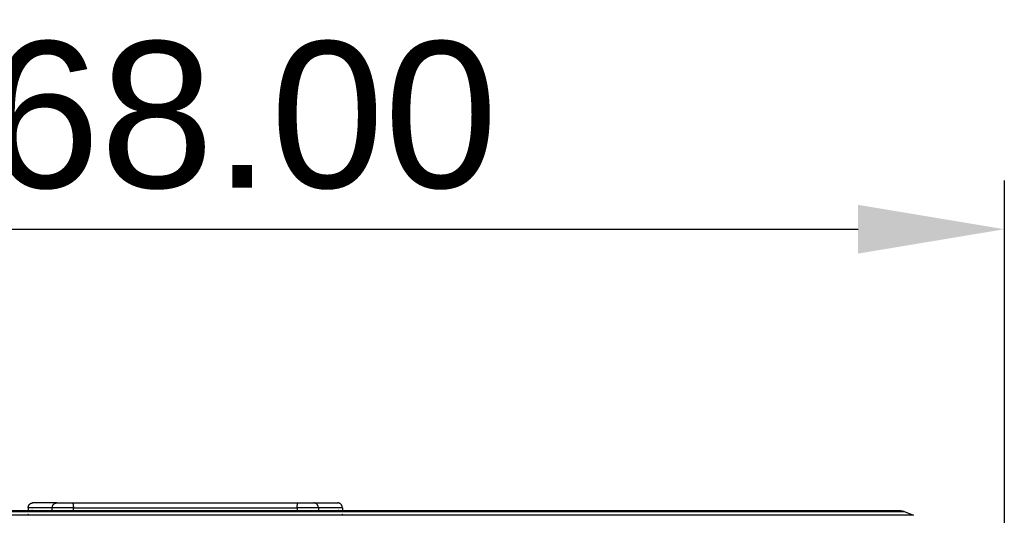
# Model space of a CAD drawing. Header units: millimetres. Extents: x -2637 to -1637, y 678 to 1678.
# Tile 209 of 256: x -2051 to -1950, y 1159 to 1209. Entities that reach past the tile are written whole.
import ezdxf

# ---------------------------------------------------------------- set-up
doc = ezdxf.new("R2010")
doc.units = ezdxf.units.MM
doc.layers.add('Make2D$B.SHOW mini', color=7, linetype='Continuous', true_color=0x000000)
doc.styles.add('Arial Standard', font='txt')
doc.dimstyles.get("Standard").update_dxf_attribs({"dimscale": 10, "dimtxt": 2.5, "dimasz": 3, "dimexe": 1, "dimexo": 0.5, "dimgap": 0.8, "dimtad": 1, "dimtoh": 1, "dimzin": 1, "dimdsep": 46, "dimtxsty": 'Arial Standard', "dimblk": 'OPEN90', "dimcen": 2.5, "dimadec": 1, "dimazin": 1, "dimtfac": 1, "dimtdec": 4, "dimtix": 1, "dimtofl": 0, "dimtmove": 1, "dimatfit": 3, "dimldrblk": 'OPEN90', "dimfxl": 1, "dimtolj": 1, "dimtzin": 1, "dimarcsym": 0})

# ---------------------------------------------------------------- blocks, each defined once
blk = doc.blocks.new('*D2')
at = {"layer": 'Defpoints', "color": 0}
for p in [(-1949.74, 1187.9), (-2117.74, 1155.03), (-1949.74, 1155.03)]:
    blk.add_point(p, dxfattribs=at)
at = {"layer": 'Make2D$B.SHOW mini', "color": 0, "lineweight": -2}
for p, q in [((-2117.74, 1157.53), (-2117.74, 1192.9)), ((-1949.74, 1157.53), (-1949.74, 1192.9)), ((-2102.74, 1187.9), (-1964.74, 1187.9))]:
    blk.add_line(p, q, dxfattribs=at)
at = {"layer": 'Make2D$B.SHOW mini', "color": 0}
for points in [[(-2102.74, 1190.4), (-2102.74, 1185.4), (-2117.74, 1187.9)], [(-1964.74, 1185.4), (-1964.74, 1190.4), (-1949.74, 1187.9)]]:
    blk.add_solid(points, dxfattribs=at)
at = {"layer": 'Make2D$B.SHOW mini', "color": 0, "insert": (-2033.74, 1199.55), "char_height": 15, "attachment_point": 5, "style": 'Arial Standard'}
blk.add_mtext('\\A1;168.00', dxfattribs=at)

msp = doc.modelspace()

# ---------------------------------------------------------------- linework, layer by layer
at = {"layer": 'Make2D$B.SHOW mini', "color": 18, "lineweight": -3, "true_color": 0x000000}
for points in [[(-2049.85, 1159.322), (-2049.85, 1159.333), (-2049.85, 1159.345), (-2049.849, 1159.356), (-2049.848, 1159.367), (-2049.847, 1159.379), (-2049.846, 1159.39), (-2049.844, 1159.402), (-2049.843, 1159.413), (-2049.84, 1159.425), (-2049.838, 1159.437), (-2049.835, 1159.448), (-2049.833, 1159.46), (-2049.829, 1159.471), (-2049.826, 1159.483), (-2049.822, 1159.495), (-2049.818, 1159.506), (-2049.814, 1159.518), (-2049.809, 1159.529), (-2049.804, 1159.541), (-2049.799, 1159.552), (-2049.794, 1159.563), (-2049.788, 1159.574), (-2049.782, 1159.585), (-2049.776, 1159.596), (-2049.769, 1159.607), (-2049.763, 1159.617), (-2049.755, 1159.627), (-2049.748, 1159.637), (-2049.741, 1159.647), (-2049.733, 1159.657), (-2049.725, 1159.667), (-2049.717, 1159.676), (-2049.708, 1159.685), (-2049.7, 1159.694), (-2049.691, 1159.702), (-2049.682, 1159.71), (-2049.672, 1159.718), (-2049.663, 1159.726), (-2049.653, 1159.734), (-2049.644, 1159.741), (-2049.634, 1159.748), (-2049.624, 1159.754), (-2049.614, 1159.76), (-2049.604, 1159.766), (-2049.593, 1159.772), (-2049.583, 1159.777), (-2049.573, 1159.782), (-2049.562, 1159.787), (-2049.552, 1159.792), (-2049.541, 1159.796), (-2049.53, 1159.799), (-2049.52, 1159.803), (-2049.509, 1159.806), (-2049.498, 1159.809), (-2049.488, 1159.812), (-2049.477, 1159.814), (-2049.467, 1159.816), (-2049.456, 1159.818), (-2049.446, 1159.819), (-2049.435, 1159.82), (-2049.425, 1159.821), (-2049.415, 1159.822), (-2049.404, 1159.822), (-2049.394, 1159.822)], [(-2047.388, 1159.322), (-2049.85, 1159.322)], [(-2049.85, 1159.322), (-2049.85, 1159.047)], [(-2049.394, 1159.822), (-2049.395, 1159.822), (-2049.396, 1159.822), (-2049.396, 1159.822), (-2049.397, 1159.822), (-2049.398, 1159.822), (-2049.398, 1159.822), (-2049.399, 1159.822), (-2049.4, 1159.822), (-2049.4, 1159.821), (-2049.401, 1159.821), (-2049.402, 1159.821), (-2049.403, 1159.821), (-2049.403, 1159.82), (-2049.404, 1159.82), (-2049.405, 1159.82), (-2049.405, 1159.819)], [(-2046.932, 1159.822), (-2049.394, 1159.822)], [(-2047.388, 1159.322), (-2047.388, 1159.333), (-2047.387, 1159.345), (-2047.387, 1159.356), (-2047.386, 1159.367), (-2047.385, 1159.379), (-2047.383, 1159.39), (-2047.382, 1159.402), (-2047.38, 1159.413), (-2047.378, 1159.425), (-2047.376, 1159.437), (-2047.373, 1159.448), (-2047.37, 1159.46), (-2047.367, 1159.471), (-2047.363, 1159.483), (-2047.36, 1159.495), (-2047.356, 1159.506), (-2047.351, 1159.518), (-2047.347, 1159.529), (-2047.342, 1159.541), (-2047.337, 1159.552), (-2047.331, 1159.563), (-2047.326, 1159.574), (-2047.32, 1159.585), (-2047.313, 1159.596), (-2047.307, 1159.607), (-2047.3, 1159.617), (-2047.293, 1159.627), (-2047.286, 1159.637), (-2047.278, 1159.647), (-2047.27, 1159.657), (-2047.262, 1159.667), (-2047.254, 1159.676), (-2047.246, 1159.685), (-2047.237, 1159.694), (-2047.228, 1159.702), (-2047.219, 1159.71), (-2047.21, 1159.718), (-2047.2, 1159.726), (-2047.191, 1159.734), (-2047.181, 1159.741), (-2047.171, 1159.748), (-2047.161, 1159.754), (-2047.151, 1159.76), (-2047.141, 1159.766), (-2047.131, 1159.772), (-2047.12, 1159.777), (-2047.11, 1159.782), (-2047.1, 1159.787), (-2047.089, 1159.792), (-2047.078, 1159.796), (-2047.068, 1159.799), (-2047.057, 1159.803), (-2047.047, 1159.806), (-2047.036, 1159.809), (-2047.025, 1159.812), (-2047.015, 1159.814), (-2047.004, 1159.816), (-2046.994, 1159.818), (-2046.983, 1159.819), (-2046.973, 1159.82), (-2046.962, 1159.821), (-2046.952, 1159.822), (-2046.942, 1159.822), (-2046.932, 1159.822)], [(-2047.388, 1159.048), (-2047.388, 1159.322)], [(-2045.221, 1159.322), (-2047.388, 1159.322)], [(-2046.932, 1159.822), (-2045.307, 1159.822)], [(-2045.307, 1159.822), (-2045.306, 1159.822), (-2045.306, 1159.822), (-2045.305, 1159.822), (-2045.305, 1159.822), (-2045.304, 1159.822), (-2045.304, 1159.822), (-2045.303, 1159.822), (-2045.303, 1159.822), (-2045.302, 1159.822), (-2045.302, 1159.821), (-2045.302, 1159.821), (-2045.301, 1159.821), (-2045.301, 1159.821), (-2045.3, 1159.821), (-2045.3, 1159.82), (-2045.299, 1159.82), (-2045.299, 1159.82), (-2045.298, 1159.82), (-2045.298, 1159.819), (-2045.297, 1159.819), (-2045.297, 1159.819), (-2045.296, 1159.818), (-2045.296, 1159.818), (-2045.295, 1159.818), (-2045.295, 1159.817), (-2045.294, 1159.817), (-2045.294, 1159.816), (-2045.293, 1159.816), (-2045.293, 1159.815), (-2045.292, 1159.815), (-2045.291, 1159.814), (-2045.29, 1159.813), (-2045.289, 1159.812), (-2045.288, 1159.81), (-2045.287, 1159.809), (-2045.286, 1159.808), (-2045.285, 1159.806), (-2045.284, 1159.805), (-2045.283, 1159.803), (-2045.282, 1159.801), (-2045.281, 1159.799), (-2045.279, 1159.796), (-2045.277, 1159.792), (-2045.275, 1159.787), (-2045.273, 1159.782), (-2045.271, 1159.777), (-2045.269, 1159.772), (-2045.267, 1159.766), (-2045.264, 1159.754), (-2045.26, 1159.741), (-2045.256, 1159.726), (-2045.253, 1159.71), (-2045.249, 1159.694), (-2045.246, 1159.676), (-2045.24, 1159.637), (-2045.235, 1159.596), (-2045.231, 1159.552), (-2045.227, 1159.506), (-2045.224, 1159.46), (-2045.223, 1159.413), (-2045.221, 1159.322)], [(-2045.255, 1159.822), (-2022.179, 1159.822)], [(-2045.221, 1159.041), (-2045.221, 1159.322)], [(-2045.221, 1159.322), (-2022.265, 1159.322)], [(-2022.265, 1159.322), (-2022.264, 1159.413), (-2022.262, 1159.46), (-2022.259, 1159.506), (-2022.255, 1159.552), (-2022.251, 1159.596), (-2022.246, 1159.637), (-2022.24, 1159.676), (-2022.237, 1159.694), (-2022.233, 1159.71), (-2022.23, 1159.726), (-2022.226, 1159.741), (-2022.222, 1159.754), (-2022.219, 1159.766), (-2022.217, 1159.772), (-2022.215, 1159.777), (-2022.213, 1159.782), (-2022.211, 1159.787), (-2022.209, 1159.792), (-2022.207, 1159.796), (-2022.205, 1159.799), (-2022.204, 1159.801), (-2022.203, 1159.803), (-2022.202, 1159.805), (-2022.201, 1159.806), (-2022.2, 1159.808), (-2022.199, 1159.809), (-2022.198, 1159.81), (-2022.197, 1159.812), (-2022.196, 1159.813), (-2022.195, 1159.814), (-2022.194, 1159.815), (-2022.193, 1159.815), (-2022.193, 1159.816), (-2022.192, 1159.816), (-2022.192, 1159.817), (-2022.191, 1159.817), (-2022.191, 1159.818), (-2022.19, 1159.818), (-2022.19, 1159.818), (-2022.189, 1159.819), (-2022.189, 1159.819), (-2022.189, 1159.819), (-2022.188, 1159.82), (-2022.188, 1159.82), (-2022.187, 1159.82), (-2022.187, 1159.82), (-2022.186, 1159.821), (-2022.186, 1159.821), (-2022.185, 1159.821), (-2022.185, 1159.821), (-2022.184, 1159.821), (-2022.184, 1159.822), (-2022.183, 1159.822), (-2022.183, 1159.822), (-2022.182, 1159.822), (-2022.182, 1159.822), (-2022.181, 1159.822), (-2022.181, 1159.822), (-2022.18, 1159.822), (-2022.18, 1159.822), (-2022.179, 1159.822)], [(-2020.098, 1159.322), (-2022.265, 1159.322)], [(-2022.265, 1159.322), (-2022.265, 1159.056)], [(-2022.179, 1159.822), (-2020.554, 1159.822)], [(-2020.554, 1159.822), (-2018.092, 1159.822)], [(-2020.098, 1159.322), (-2020.099, 1159.333), (-2020.099, 1159.345), (-2020.1, 1159.356), (-2020.1, 1159.367), (-2020.101, 1159.379), (-2020.103, 1159.39), (-2020.104, 1159.402), (-2020.106, 1159.413), (-2020.108, 1159.425), (-2020.111, 1159.437), (-2020.113, 1159.448), (-2020.116, 1159.46), (-2020.119, 1159.471), (-2020.123, 1159.483), (-2020.126, 1159.495), (-2020.131, 1159.506), (-2020.135, 1159.518), (-2020.139, 1159.529), (-2020.144, 1159.541), (-2020.149, 1159.552), (-2020.155, 1159.563), (-2020.161, 1159.574), (-2020.167, 1159.585), (-2020.173, 1159.596), (-2020.179, 1159.607), (-2020.186, 1159.617), (-2020.193, 1159.627), (-2020.2, 1159.637), (-2020.208, 1159.647), (-2020.216, 1159.657), (-2020.224, 1159.667), (-2020.232, 1159.676), (-2020.24, 1159.685), (-2020.249, 1159.694), (-2020.258, 1159.702), (-2020.267, 1159.71), (-2020.276, 1159.718), (-2020.286, 1159.726), (-2020.295, 1159.734), (-2020.305, 1159.741), (-2020.315, 1159.748), (-2020.325, 1159.754), (-2020.335, 1159.76), (-2020.345, 1159.766), (-2020.355, 1159.772), (-2020.366, 1159.777), (-2020.376, 1159.782), (-2020.387, 1159.787), (-2020.397, 1159.792), (-2020.408, 1159.796), (-2020.418, 1159.799), (-2020.429, 1159.803), (-2020.44, 1159.806), (-2020.45, 1159.809), (-2020.461, 1159.812), (-2020.471, 1159.814), (-2020.482, 1159.816), (-2020.493, 1159.818), (-2020.503, 1159.819), (-2020.513, 1159.82), (-2020.524, 1159.821), (-2020.534, 1159.822), (-2020.544, 1159.822), (-2020.554, 1159.822)], [(-2017.636, 1159.322), (-2020.098, 1159.322)], [(-2020.098, 1159.322), (-2020.098, 1159.041)], [(-2017.636, 1159.322), (-2017.636, 1159.333), (-2017.636, 1159.345), (-2017.637, 1159.356), (-2017.638, 1159.367), (-2017.639, 1159.379), (-2017.64, 1159.39), (-2017.642, 1159.402), (-2017.644, 1159.413), (-2017.646, 1159.425), (-2017.648, 1159.437), (-2017.651, 1159.448), (-2017.654, 1159.46), (-2017.657, 1159.471), (-2017.66, 1159.483), (-2017.664, 1159.495), (-2017.668, 1159.506), (-2017.672, 1159.518), (-2017.677, 1159.529), (-2017.682, 1159.541), (-2017.687, 1159.552), (-2017.692, 1159.563), (-2017.698, 1159.574), (-2017.704, 1159.585), (-2017.71, 1159.596), (-2017.717, 1159.607), (-2017.724, 1159.617), (-2017.731, 1159.627), (-2017.738, 1159.637), (-2017.745, 1159.647), (-2017.753, 1159.657), (-2017.761, 1159.667), (-2017.77, 1159.676), (-2017.778, 1159.685), (-2017.787, 1159.694), (-2017.795, 1159.702), (-2017.805, 1159.71), (-2017.814, 1159.718), (-2017.823, 1159.726), (-2017.833, 1159.734), (-2017.842, 1159.741), (-2017.852, 1159.748), (-2017.862, 1159.754), (-2017.872, 1159.76), (-2017.883, 1159.766), (-2017.893, 1159.772), (-2017.903, 1159.777), (-2017.914, 1159.782), (-2017.924, 1159.787), (-2017.935, 1159.792), (-2017.945, 1159.796), (-2017.956, 1159.799), (-2017.966, 1159.803), (-2017.977, 1159.806), (-2017.988, 1159.809), (-2017.998, 1159.812), (-2018.009, 1159.814), (-2018.02, 1159.816), (-2018.03, 1159.818), (-2018.041, 1159.819), (-2018.051, 1159.82), (-2018.061, 1159.821), (-2018.072, 1159.822), (-2018.082, 1159.822), (-2018.092, 1159.822)], [(-2017.636, 1159.322), (-2017.636, 1159.041)], [(-1959.047, 1158.552), (-2108.44, 1158.552), (-2108.44, 1158.552)], [(-2107.488, 1158.96), (-2107.488, 1158.96), (-1959.998, 1158.96), (-1959.998, 1158.96)], [(-2107.094, 1159.041), (-2107.094, 1159.041), (-1960.392, 1159.041)], [(-2049.85, 1158.681), (-2049.854, 1158.677), (-2049.858, 1158.672), (-2049.861, 1158.668), (-2049.865, 1158.664), (-2049.868, 1158.66), (-2049.871, 1158.656), (-2049.874, 1158.652), (-2049.877, 1158.648), (-2049.879, 1158.643), (-2049.881, 1158.639), (-2049.882, 1158.637), (-2049.883, 1158.635), (-2049.884, 1158.633), (-2049.885, 1158.631), (-2049.886, 1158.629), (-2049.887, 1158.627), (-2049.888, 1158.625), (-2049.889, 1158.623), (-2049.889, 1158.621), (-2049.89, 1158.619), (-2049.89, 1158.617), (-2049.891, 1158.615)], [(-2049.425, 1159.04), (-2049.43, 1159.04), (-2049.435, 1159.04), (-2049.44, 1159.039), (-2049.444, 1159.038), (-2049.449, 1159.037), (-2049.454, 1159.036), (-2049.459, 1159.035), (-2049.464, 1159.034), (-2049.468, 1159.032), (-2049.473, 1159.031), (-2049.478, 1159.029), (-2049.483, 1159.027), (-2049.487, 1159.025), (-2049.492, 1159.023), (-2049.497, 1159.021), (-2049.502, 1159.018), (-2049.506, 1159.016), (-2049.511, 1159.013), (-2049.516, 1159.01), (-2049.521, 1159.007), (-2049.525, 1159.004), (-2049.53, 1159.001), (-2049.535, 1158.997), (-2049.539, 1158.994), (-2049.544, 1158.99), (-2049.549, 1158.986), (-2049.554, 1158.982), (-2049.558, 1158.978), (-2049.568, 1158.969), (-2049.577, 1158.96)], [(-2017.909, 1158.96), (-2017.918, 1158.969), (-2017.928, 1158.978), (-2017.933, 1158.982), (-2017.937, 1158.986), (-2017.942, 1158.99), (-2017.947, 1158.994), (-2017.951, 1158.997), (-2017.956, 1159.001), (-2017.961, 1159.004), (-2017.966, 1159.007), (-2017.97, 1159.01), (-2017.975, 1159.013), (-2017.98, 1159.016), (-2017.984, 1159.018), (-2017.989, 1159.021), (-2017.994, 1159.023), (-2017.999, 1159.025), (-2018.003, 1159.027), (-2018.008, 1159.029), (-2018.013, 1159.031), (-2018.018, 1159.032), (-2018.023, 1159.034), (-2018.027, 1159.035), (-2018.032, 1159.036), (-2018.037, 1159.037), (-2018.042, 1159.038), (-2018.047, 1159.039), (-2018.051, 1159.04), (-2018.056, 1159.04), (-2018.061, 1159.04)], [(-2017.595, 1158.615), (-2017.596, 1158.617), (-2017.596, 1158.619), (-2017.597, 1158.621), (-2017.598, 1158.623), (-2017.598, 1158.625), (-2017.599, 1158.627), (-2017.6, 1158.629), (-2017.601, 1158.631), (-2017.602, 1158.633), (-2017.603, 1158.635), (-2017.604, 1158.637), (-2017.605, 1158.639), (-2017.607, 1158.643), (-2017.61, 1158.648), (-2017.612, 1158.652), (-2017.615, 1158.656), (-2017.618, 1158.66), (-2017.621, 1158.664), (-2017.625, 1158.668), (-2017.628, 1158.672), (-2017.632, 1158.677), (-2017.636, 1158.681)], [(-2017.592, 1159.03), (-2017.592, 1159.008)], [(-1960.392, 1159.041), (-1960.575, 1159.005), (-1960.675, 1158.982), (-1960.719, 1158.971), (-1960.739, 1158.966), (-1960.757, 1158.961)], [(-1960.392, 1159.041), (-1960.208, 1159.005), (-1960.108, 1158.982), (-1960.064, 1158.971), (-1960.044, 1158.966), (-1960.027, 1158.961)], [(-1959.998, 1158.96), (-1959.046, 1158.552)]]:
    msp.add_lwpolyline(points, dxfattribs=at)

# ---------------------------------------------------------------- dimensions: what is measured, and where the dimension line sits
at = {"layer": 'Make2D$B.SHOW mini', "color": 5, "true_color": 0x0000ff}
dim = msp.add_linear_dim(base=(-1949.743, 1187.897), p1=(-2117.743, 1155.028), p2=(-1949.743, 1155.028), dimstyle='Standard', override={"dimscale": 5, "dimtxt": 3, "dimasz": 3, "dimexe": 1, "dimexo": 0.5, "dimgap": 0.8, "dimtad": 1, "dimtih": 0, "dimtoh": 0, "dimdec": 2, "dimzin": 1, "dimtxsty": 'Arial Standard', "dimsah": 0, "dimcen": 2.5, "dimadec": 1, "dimazin": 1, "dimtix": 0, "dimtmove": 0, "dimtzin": 1}, dxfattribs=at)
dim.commit()
dim.dimension.update_dxf_attribs({"geometry": '*D2', "text_midpoint": (-2033.743, 1199.555)})

doc.saveas('drawing.dxf')
